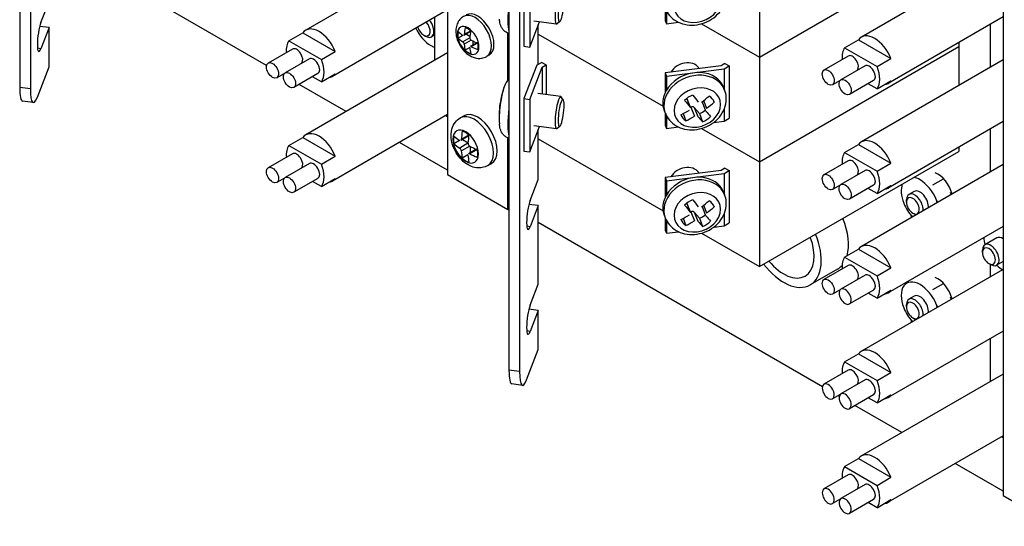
# Model space of a CAD drawing. Header units: inches. Extents: x 0 to 26.5, y 0 to 16.9.
# Tile 7 of 24: x 22.4 to 24.5, y 4.2 to 5.3. Entities that reach past the tile are written whole.
import ezdxf

# ---------------------------------------------------------------- set-up
doc = ezdxf.new("R2010")
doc.units = ezdxf.units.IN
doc.header["$LTSCALE"] = 0.5
doc.header["$MEASUREMENT"] = 0
doc.layers.add('AM_VIS', color=7, linetype='Continuous', lineweight=30)

msp = doc.modelspace()

# ---------------------------------------------------------------- linework, layer by layer
at = {"layer": 'AM_VIS', "color": 53}
for p, q in [((23.3029, 6.3329), (23.3029, 4.9551)), ((23.5423, 5.2852), (23.4923, 5.2917)), ((23.5495, 5.2905), (23.5435, 5.2857)), ((23.4354, 5.1627), (23.4354, 5.2653)), ((23.909, 5.1464), (23.9113, 5.1405)), ((23.5514, 5.1263), (23.5015, 5.1327)), ((23.5571, 5.1193), (23.5525, 5.1255)), ((23.8279, 5.122), (23.8354, 5.1026)), ((23.8284, 5.1213), (23.836, 5.1015)), ((23.8359, 5.1018), (23.8373, 5.1027)), ((23.8373, 5.1027), (23.845, 5.083)), ((23.8445, 5.1023), (23.8522, 5.0826)), ((23.8445, 5.1023), (23.8559, 5.0889)), ((23.8616, 5.1148), (23.8692, 5.0952)), ((23.8649, 5.1173), (23.8714, 5.1005)), ((23.8883, 5.1147), (23.8886, 5.114)), ((23.7786, 5.0958), (23.7809, 5.09)), ((23.8203, 5.0889), (23.8264, 5.073)), ((23.8559, 5.0889), (23.8628, 5.0709)), ((23.5423, 5.0556), (23.4923, 5.062)), ((23.5495, 5.0608), (23.5435, 5.056)), ((23.4354, 4.8786), (23.4354, 5.0356)), ((23.3029, 4.9551), (23.4354, 4.8786)), ((23.909, 4.9167), (23.9113, 4.9109)), ((23.8279, 4.8923), (23.8354, 4.8729)), ((23.8284, 4.8917), (23.836, 4.8719)), ((23.8616, 4.8852), (23.8692, 4.8655)), ((23.8649, 4.8876), (23.8714, 4.8708)), ((23.8883, 4.885), (23.8886, 4.8844)), ((23.4354, 4.8786), (23.4378, 4.8799)), ((23.7786, 4.8662), (23.7809, 4.8603)), ((23.8359, 4.8722), (23.8373, 4.8731)), ((23.8373, 4.8731), (23.845, 4.8534)), ((23.8445, 4.8727), (23.8522, 4.853)), ((23.8445, 4.8727), (23.8559, 4.8592)), ((23.8203, 4.8592), (23.8264, 4.8434)), ((23.8559, 4.8592), (23.8628, 4.8413))]:
    msp.add_line(p, q, dxfattribs=at)
at = {"layer": 'AM_VIS', "color": 31}
for p, q in [((22.3874, 6.2879), (22.3874, 5.1429)), ((22.3639, 6.2546), (22.3639, 5.146)), ((23.4378, 6.2482), (23.4378, 4.5259)), ((23.4613, 6.2452), (23.4613, 4.5229)), ((22.4104, 5.2885), (22.4283, 5.3347)), ((22.4283, 5.2773), (22.4078, 5.2799)), ((22.4283, 5.2773), (22.4104, 5.231)), ((22.4283, 5.1911), (22.4283, 5.2773)), ((23.5022, 5.1965), (23.5022, 5.2834)), ((22.4104, 5.231), (22.4031, 5.232)), ((22.4027, 5.1251), (22.4283, 5.1911)), ((22.3874, 5.1429), (22.3639, 5.146)), ((22.3937, 5.1128), (22.3702, 5.1158)), ((23.5022, 4.9443), (23.5022, 5.0538)), ((23.4843, 4.8981), (23.5022, 4.9443)), ((23.5022, 4.8869), (23.4817, 4.8895)), ((23.5022, 4.8869), (23.4843, 4.8407)), ((23.5022, 4.7146), (23.5022, 4.8869)), ((23.4843, 4.8407), (23.477, 4.8416)), ((23.4843, 4.6684), (23.5022, 4.7146)), ((23.5022, 4.6572), (23.4817, 4.6599)), ((23.5022, 4.6572), (23.4843, 4.611)), ((23.5022, 4.5711), (23.5022, 4.6572)), ((23.4843, 4.611), (23.477, 4.612)), ((23.4766, 4.5051), (23.5022, 4.5711)), ((23.4613, 4.5229), (23.4378, 4.5259)), ((23.4676, 4.4928), (23.4442, 4.4958))]:
    msp.add_line(p, q, dxfattribs=at)
at = {"layer": 'AM_VIS', "color": 72}
for p, q in [((22.9059, 5.1941), (22.4283, 5.4698)), ((22.9431, 5.1726), (22.9403, 5.1742)), ((23.0804, 5.0933), (22.9774, 5.1528)), ((23.3029, 4.9649), (23.1976, 5.0257)), ((24.1257, 4.4898), (23.5022, 4.8498)), ((24.5087, 4.8162), (24.4824, 4.801)), ((24.477, 4.7845), (24.477, 4.7891)), ((24.4913, 4.7597), (24.4953, 4.7575)), ((24.5226, 4.7645), (24.5083, 4.7562)), ((24.1628, 4.4684), (24.1601, 4.47)), ((24.3002, 4.3891), (24.1972, 4.4486)), ((24.5226, 4.2607), (24.4174, 4.3214))]:
    msp.add_line(p, q, dxfattribs=at)
at = {"layer": 'AM_VIS', "color": 240}
for p, q in [((23.3013, 5.4505), (22.9917, 5.2718)), ((23.3029, 5.3161), (23.0503, 5.1703)), ((22.9549, 5.2485), (22.9854, 5.2661)), ((22.9854, 5.2661), (23.0566, 5.225)), ((22.9626, 5.2304), (22.9095, 5.1997)), ((22.9549, 5.2485), (23.0261, 5.2074)), ((22.9997, 5.2089), (22.9467, 5.1783)), ((23.3029, 5.2218), (22.9917, 5.0421)), ((23.0261, 5.2074), (23.0566, 5.225)), ((22.945, 5.1769), (22.9283, 5.1673)), ((23.0184, 5.1765), (22.9654, 5.1458)), ((23.0261, 5.1584), (23.0066, 5.1696)), ((23.0261, 5.1584), (23.0566, 5.176)), ((23.3029, 5.0865), (23.0503, 4.9406)), ((22.9549, 5.0188), (22.9854, 5.0364)), ((22.9854, 5.0364), (23.0566, 4.9953)), ((22.9549, 5.0188), (23.0261, 4.9777)), ((22.9626, 5.0007), (22.9095, 4.9701)), ((23.0261, 4.9777), (23.0566, 4.9953)), ((22.9997, 4.9793), (22.9467, 4.9487)), ((22.945, 4.9473), (22.9283, 4.9376)), ((23.0184, 4.9468), (22.9654, 4.9162)), ((23.0261, 4.9287), (23.0066, 4.94)), ((23.0261, 4.9287), (23.0566, 4.9463))]:
    msp.add_line(p, q, dxfattribs=at)
at = {"layer": 'AM_VIS', "color": 171}
for p, q in [((23.9875, 5.2126), (24.4251, 5.4652)), ((23.9875, 5.2126), (24.4251, 5.4652)), ((23.9875, 5.4422), (23.9875, 5.2126)), ((23.4708, 5.3512), (23.4708, 5.2364)), ((23.4834, 5.3496), (23.4834, 5.2347)), ((23.7806, 5.3203), (23.7806, 5.2928)), ((23.7834, 5.314), (23.7834, 5.2855)), ((23.4834, 5.2347), (23.5048, 5.2901)), ((23.7806, 5.2928), (23.7834, 5.2855)), ((23.7834, 5.2855), (23.8103, 5.289)), ((23.8607, 5.2858), (23.9875, 5.2126)), ((23.8607, 5.2858), (23.9875, 5.2126)), ((23.5022, 5.2631), (23.7761, 5.105)), ((23.4708, 5.2364), (23.4834, 5.2347)), ((23.9875, 4.983), (24.4251, 5.2356)), ((24.4251, 5.2444), (24.4251, 5.2356)), ((23.9875, 5.2126), (23.9875, 4.983)), ((23.9033, 5.1938), (23.7806, 5.178)), ((23.7834, 5.1707), (23.9102, 5.1871)), ((23.912, 5.1988), (23.9033, 5.1938)), ((23.9102, 5.1871), (23.9212, 5.1935)), ((23.9102, 5.1871), (23.9102, 5.1434)), ((23.912, 5.1988), (23.9212, 5.1935)), ((23.9212, 5.1935), (23.9212, 5.0786)), ((23.7806, 5.178), (23.7834, 5.1707)), ((23.7806, 5.178), (23.7806, 5.1345)), ((23.7834, 5.1707), (23.7834, 5.1399)), ((23.7806, 5.0906), (23.7806, 5.0631)), ((23.7834, 5.0843), (23.7834, 5.0559)), ((23.9102, 5.0981), (23.9102, 5.0723)), ((23.7806, 5.0631), (23.7834, 5.0559)), ((23.7834, 5.0559), (23.8103, 5.0594)), ((23.8872, 5.0693), (23.9102, 5.0723)), ((23.9102, 5.0723), (23.9212, 5.0786)), ((23.8607, 5.0562), (23.9875, 4.983))]:
    msp.add_line(p, q, dxfattribs=at)
at = {"layer": 'AM_VIS', "color": 30}
for p, q in [((24.4401, 5.3885), (24.2115, 5.2565)), ((24.5226, 5.3008), (24.2701, 5.155)), ((24.1747, 5.2331), (24.2052, 5.2508)), ((24.1747, 5.2331), (24.2459, 5.1921)), ((24.2052, 5.2508), (24.2764, 5.2097)), ((24.1823, 5.2151), (24.1293, 5.1844)), ((24.2459, 5.1921), (24.2764, 5.2097)), ((24.2195, 5.1936), (24.1664, 5.163)), ((24.5226, 5.2065), (24.2115, 5.0268)), ((24.1647, 5.1616), (24.1481, 5.152)), ((24.2382, 5.1611), (24.1852, 5.1305)), ((24.2459, 5.1431), (24.2264, 5.1543)), ((24.2459, 5.1431), (24.2764, 5.1607)), ((24.5226, 5.0711), (24.2701, 4.9253)), ((24.1747, 5.0035), (24.2052, 5.0211)), ((24.2052, 5.0211), (24.2764, 4.98)), ((24.1747, 5.0035), (24.2459, 4.9624)), ((24.1823, 4.9854), (24.1293, 4.9548)), ((24.5226, 4.9768), (24.2115, 4.7972)), ((24.2459, 4.9624), (24.2764, 4.98)), ((24.2195, 4.964), (24.1664, 4.9334)), ((24.1647, 4.932), (24.1481, 4.9223)), ((24.2382, 4.9315), (24.1852, 4.9009)), ((24.2459, 4.9134), (24.2764, 4.931)), ((24.2459, 4.9134), (24.2264, 4.9247)), ((24.5226, 4.8415), (24.2701, 4.6957)), ((24.1747, 4.7739), (24.2052, 4.7915)), ((24.2052, 4.7915), (24.2764, 4.7504)), ((24.1823, 4.7558), (24.1293, 4.7252)), ((24.1747, 4.7739), (24.2459, 4.7328)), ((24.2195, 4.7343), (24.1664, 4.7037)), ((24.5211, 4.7463), (24.2115, 4.5675)), ((24.2459, 4.7328), (24.2764, 4.7504)), ((24.1647, 4.7023), (24.1481, 4.6927)), ((24.2382, 4.7019), (24.1852, 4.6713)), ((24.2459, 4.6838), (24.2264, 4.695)), ((24.2459, 4.6838), (24.2764, 4.7014)), ((24.5226, 4.6119), (24.2701, 4.466)), ((24.1747, 4.5442), (24.2052, 4.5618)), ((24.2052, 4.5618), (24.2764, 4.5207)), ((24.1747, 4.5442), (24.2459, 4.5031)), ((24.1823, 4.5261), (24.1293, 4.4955)), ((24.5226, 4.5175), (24.2115, 4.3379)), ((24.2459, 4.5031), (24.2764, 4.5207)), ((24.2195, 4.5047), (24.1664, 4.4741)), ((24.1647, 4.4727), (24.1481, 4.463)), ((24.2382, 4.4722), (24.1852, 4.4416)), ((24.2459, 4.4541), (24.2264, 4.4654)), ((24.2459, 4.4541), (24.2764, 4.4717)), ((24.5226, 4.3822), (24.2701, 4.2364)), ((24.1747, 4.3146), (24.2052, 4.3322)), ((24.2052, 4.3322), (24.2764, 4.2911)), ((24.1747, 4.3146), (24.2459, 4.2735)), ((24.1823, 4.2965), (24.1293, 4.2659)), ((24.2459, 4.2735), (24.2764, 4.2911)), ((24.2195, 4.2751), (24.1664, 4.2444)), ((24.1647, 4.243), (24.1481, 4.2334)), ((24.2382, 4.2426), (24.1852, 4.212)), ((24.2459, 4.2245), (24.2764, 4.2421)), ((24.2459, 4.2245), (24.2264, 4.2358))]:
    msp.add_line(p, q, dxfattribs=at)
at = {"layer": 'AM_VIS', "color": 161}
for p, q in [((24.5226, 5.3629), (24.5226, 4.2509)), ((23.2741, 5.2995), (23.2741, 5.2051)), ((24.4938, 5.2842), (24.4938, 5.1898)), ((23.3366, 5.2603), (23.3263, 5.2544)), ((23.352, 5.2549), (23.3367, 5.2461)), ((23.3537, 5.2685), (23.3388, 5.2599)), ((23.3539, 5.2701), (23.3398, 5.262)), ((23.3444, 5.2632), (23.3523, 5.2586)), ((23.3551, 5.2496), (23.3398, 5.2408)), ((23.352, 5.2336), (23.3417, 5.2276)), ((23.3677, 5.2442), (23.3528, 5.2357)), ((23.3692, 5.2437), (23.3551, 5.2355)), ((23.3584, 5.2481), (23.3584, 5.2389)), ((23.3945, 5.2174), (23.3889, 5.2142)), ((23.2995, 5.0845), (23.3029, 5.0826)), ((24.4938, 5.0545), (24.4938, 4.9602)), ((24.4938, 4.7583), (24.4938, 4.7306)), ((24.4938, 4.5952), (24.4938, 4.5009)), ((24.5193, 4.3803), (24.5226, 4.3784)), ((24.5226, 4.2509), (24.639, 4.1837))]:
    msp.add_line(p, q, dxfattribs=at)
at = {"layer": 'AM_VIS', "color": 33}
for p, q in [((23.2508, 5.2608), (23.2549, 5.2584)), ((23.2741, 5.2607), (23.2679, 5.2571)), ((24.3907, 4.945), (24.3678, 4.9319)), ((24.3273, 4.9181), (24.3157, 4.9114)), ((24.4063, 4.9164), (24.4083, 4.9108)), ((24.3103, 4.8947), (24.3103, 4.8996)), ((24.3761, 4.8989), (24.3783, 4.8935)), ((24.32, 4.8638), (24.3225, 4.8613)), ((24.3244, 4.8703), (24.3286, 4.8679)), ((24.5223, 4.8413), (24.5226, 4.8411)), ((24.5217, 4.746), (24.5226, 4.7454)), ((24.3907, 4.7154), (24.3678, 4.7022)), ((24.3103, 4.6651), (24.3103, 4.6699)), ((24.3273, 4.6885), (24.3157, 4.6818)), ((24.3761, 4.6693), (24.3783, 4.6639)), ((24.4063, 4.6867), (24.4083, 4.6812)), ((24.32, 4.6342), (24.3225, 4.6316)), ((24.3244, 4.6406), (24.3286, 4.6382))]:
    msp.add_line(p, q, dxfattribs=at)
at = {"layer": 'AM_VIS', "color": 201}
for p, q in [((23.5022, 5.2631), (23.7761, 5.105)), ((23.9875, 4.983), (24.4251, 5.2356)), ((24.4251, 5.2356), (24.4251, 5.1501)), ((23.4992, 5.1947), (23.4708, 5.1216)), ((23.4834, 5.1199), (23.5108, 5.1908)), ((23.5102, 5.2011), (23.4992, 5.1947)), ((23.5102, 5.2011), (23.5195, 5.1958)), ((23.5108, 5.1908), (23.5195, 5.1958)), ((23.5108, 5.1908), (23.5108, 5.1315)), ((23.5195, 5.1958), (23.5195, 5.1304)), ((23.4708, 5.1216), (23.4834, 5.1199)), ((23.4708, 5.1216), (23.4708, 5.0067)), ((23.4834, 5.1199), (23.4834, 5.0051)), ((23.4834, 5.0051), (23.5048, 5.0604)), ((23.8607, 5.0562), (23.9875, 4.983)), ((23.5022, 5.0335), (23.7761, 4.8754)), ((24.4251, 5.0148), (24.4251, 5.0059)), ((23.4708, 5.0067), (23.4834, 5.0051)), ((23.9875, 4.7533), (24.4251, 5.0059)), ((23.9875, 4.983), (23.9875, 4.7533)), ((23.9033, 4.9642), (23.7806, 4.9483)), ((23.7834, 4.9411), (23.9102, 4.9574)), ((23.912, 4.9692), (23.9033, 4.9642)), ((23.9102, 4.9574), (23.9212, 4.9638)), ((23.9102, 4.9574), (23.9102, 4.9137)), ((23.912, 4.9692), (23.9212, 4.9638)), ((23.9212, 4.9638), (23.9212, 4.849)), ((23.7806, 4.9483), (23.7834, 4.9411)), ((23.7806, 4.9483), (23.7806, 4.9048)), ((23.7834, 4.9411), (23.7834, 4.9103)), ((23.9102, 4.8685), (23.9102, 4.8426)), ((23.7806, 4.861), (23.7806, 4.8335)), ((23.7834, 4.8547), (23.7834, 4.8262)), ((23.8872, 4.8396), (23.9102, 4.8426)), ((23.9102, 4.8426), (23.9212, 4.849)), ((23.7806, 4.8335), (23.7834, 4.8262)), ((23.7834, 4.8262), (23.8103, 4.8297)), ((23.8607, 4.8266), (23.9875, 4.7533))]:
    msp.add_line(p, q, dxfattribs=at)
at = {"layer": 'AM_VIS', "color": 132}
for p, q in [((23.3309, 5.0793), (23.339, 5.0839)), ((23.3496, 5.0397), (23.3322, 5.0296)), ((23.3499, 5.0416), (23.3333, 5.032)), ((23.3295, 5.03), (23.317, 5.0228)), ((23.3479, 5.0236), (23.3297, 5.0131)), ((23.3516, 5.0173), (23.3333, 5.0068)), ((23.3362, 5.0319), (23.348, 5.025)), ((23.3529, 5.0166), (23.3529, 5.003)), ((23.3479, 4.9981), (23.3354, 4.9909)), ((23.3663, 5.0107), (23.3489, 5.0006)), ((23.3681, 5.01), (23.3516, 5.0005)), ((23.3913, 4.9747), (23.3993, 4.9794))]:
    msp.add_line(p, q, dxfattribs=at)
at = {"layer": 'AM_VIS', "color": 150}
msp.add_line((24.1588, 4.7475), (24.0992, 4.7131), dxfattribs=at)
at = {"layer": 'AM_VIS', "color": 161}
for centre, radius, start, end in [((23.3578, 5.2547), 0.00582, 178.3467, 241.6533), ((23.3317, 5.2397), 0.00814, 7.9516, 52.0484)]:
    msp.add_arc(centre, radius, start, end, dxfattribs=at)
at = {"layer": 'AM_VIS', "color": 53}
for centre, radius, start, end in [((23.6036, 5.0836), 0.1875, 160.0181, 166.2819), ((23.4715, 5.1334), 0.0463, 136.5548, 162.0986), ((23.6036, 5.0836), 0.1875, 172.0818, 185.2489)]:
    msp.add_arc(centre, radius, start, end, dxfattribs=at)
at = {"layer": 'AM_VIS', "color": 132}
for centre, radius, start, end in [((23.355, 5.0235), 0.00706, 178.9316, 241.0684), ((23.324, 5.0056), 0.00946, 7.3443, 52.6557)]:
    msp.add_arc(centre, radius, start, end, dxfattribs=at)
at = {"layer": 'AM_VIS', "color": 53}
for centre, major_axis, ratio, start_param, end_param in [((23.8512, 5.3317), (0.0488, 0.0189), 0.796765, 5.983471, 12.266656), ((23.5469, 5.3206), (0.0046, 0.0353), 0.178415, 6.100853, 9.607111), ((23.5523, 5.3199), (0.0038, 0.0298), 0.178415, 2.197854, 8.481039), ((23.4507, 5.333), (0.009, 0.0694), 0.178415, 1.633733, 2.761975), ((23.8438, 5.1211), (0.0652, 0.0253), 0.796765, 0, 3.141593), ((23.8246, 5.1707), (-0.0332, -0.0129), 0.796765, 3.37706, 5.524076), ((23.8461, 5.1152), (0.0652, 0.0253), 0.796765, 0, 3.141593), ((23.4279, 5.1063), (0.0067, 0.0519), 0.178415, 0.673016, 2.468576), ((23.8512, 5.1021), (0.0488, 0.0189), 0.796765, 5.983471, 12.266656), ((23.4247, 5.1067), (0.005, 0.0389), 0.178415, 1.012991, 1.468393), ((23.5469, 5.0909), (0.0046, 0.0353), 0.178415, 6.100853, 9.607111), ((23.5523, 5.0902), (0.0038, 0.0298), 0.178415, 2.197854, 8.481039), ((23.8519, 5.1002), (-0.0365, -0.0142), 0.796765, 4.701556, 5.25401), ((23.8207, 5.2093), (-0.1031, 0.1562), 0.158499, 1.999804, 2.116852), ((23.8063, 5.2101), (0.1433, 0.1204), 0.583132, 4.601769, 4.718816), ((23.8519, 5.1002), (-0.0365, -0.0142), 0.796765, 3.13076, 3.683213), ((23.6016, 5.0738), (0.1835, -0.0371), 0.363717, 3.131525, 3.163887), ((23.4507, 5.1033), (0.009, 0.0694), 0.178415, 1.633733, 2.761975), ((23.8031, 5.1977), (-0.1031, 0.1562), 0.158499, 1.999804, 2.116852), ((23.8234, 5.1194), (-0.00498, -0.00193), 0.796765, 3.141593, 3.335748), ((23.8401, 5.0994), (-0.00498, -0.00193), 0.796765, 3.406987, 4.977783), ((23.8174, 5.1968), (0.1433, 0.1204), 0.583132, 4.601769, 4.718816), ((23.8063, 5.2101), (0.1433, 0.1204), 0.583132, 4.313233, 4.43028), ((23.8519, 5.1002), (-0.0365, -0.0142), 0.796765, 6.272353, 6.824806), ((23.8174, 5.1968), (0.1433, 0.1204), 0.583132, 4.313233, 4.43028), ((23.8031, 5.1977), (-0.1031, 0.1562), 0.158499, 2.28834, 2.405388), ((23.845, 5.1181), (0.0365, 0.0142), 0.796765, 4.701556, 5.086779), ((23.8519, 5.1002), (-0.0365, -0.0142), 0.796765, 1.559964, 2.112417), ((23.8207, 5.2093), (-0.1031, 0.1562), 0.158499, 2.28834, 2.405388), ((23.8246, 4.9411), (-0.0332, -0.0129), 0.796765, 3.37706, 5.524076), ((23.8438, 4.8914), (0.0652, 0.0253), 0.796765, 0, 3.141593), ((23.8461, 4.8856), (0.0652, 0.0253), 0.796765, 0, 3.141593), ((23.8512, 4.8724), (0.0488, 0.0189), 0.796765, 5.983471, 12.266656), ((23.8519, 4.8705), (-0.0365, -0.0142), 0.796765, 4.701556, 5.25401), ((23.8031, 4.968), (-0.1031, 0.1562), 0.158499, 1.999804, 2.116852), ((23.8234, 4.8897), (-0.00498, -0.00193), 0.796765, 3.141593, 3.335748), ((23.8207, 4.9797), (-0.1031, 0.1562), 0.158499, 1.999804, 2.116852), ((23.8063, 4.9805), (0.1433, 0.1204), 0.583132, 4.601769, 4.718816), ((23.8174, 4.9672), (0.1433, 0.1204), 0.583132, 4.601769, 4.718816), ((23.8519, 4.8705), (-0.0365, -0.0142), 0.796765, 3.13076, 3.683213), ((23.8063, 4.9805), (0.1433, 0.1204), 0.583132, 4.313233, 4.43028), ((23.8401, 4.8698), (-0.00498, -0.00193), 0.796765, 3.406987, 4.977783), ((23.845, 4.8885), (0.0365, 0.0142), 0.796765, 4.701556, 5.086779), ((23.8207, 4.9797), (-0.1031, 0.1562), 0.158499, 2.28834, 2.405388), ((23.8519, 4.8705), (-0.0365, -0.0142), 0.796765, 6.272353, 6.824806), ((23.8174, 4.9672), (0.1433, 0.1204), 0.583132, 4.313233, 4.43028), ((23.8031, 4.968), (-0.1031, 0.1562), 0.158499, 2.28834, 2.405388), ((23.8519, 4.8705), (-0.0365, -0.0142), 0.796765, 1.559964, 2.112417)]:
    msp.add_ellipse(centre, major_axis=major_axis, ratio=ratio, start_param=start_param, end_param=end_param, dxfattribs=at)
at = {"layer": 'AM_VIS', "color": 161}
for centre, major_axis, start_param, end_param in [((23.3636, 5.2581), (-0.0253, 0.0438), 3.141593, 6.283185), ((23.3692, 5.2613), (-0.0253, 0.0438), 3.141593, 6.283185), ((23.3482, 5.2492), (-0.0167, 0.029), 3.926991, 10.210176), ((23.4386, 5.3084), (0.0702, 0.1216), 2.137292, 2.263725), ((23.3478, 5.249), (-0.0158, 0.0274), 5.221561, 5.774014), ((23.3478, 5.249), (-0.0158, 0.0274), 0.509172, 1.061625), ((23.4447, 5.312), (-0.1404, 0), 0.566496, 0.692929), ((23.4447, 5.2979), (-0.1404, 0), 0.566496, 0.692929), ((23.4508, 5.3014), (0.0702, 0.1216), 2.137292, 2.263725), ((23.4386, 5.3084), (0.0702, 0.1216), 2.448664, 2.575097), ((23.4508, 5.3014), (0.0702, 0.1216), 2.448664, 2.575097), ((23.4447, 5.312), (-0.1404, 0), 0.877868, 1.0043), ((23.4447, 5.2979), (-0.1404, 0), 0.877868, 1.0043), ((23.3478, 5.249), (-0.0158, 0.0274), 3.650764, 4.203217), ((23.3478, 5.249), (-0.0158, 0.0274), 2.079968, 2.632421)]:
    msp.add_ellipse(centre, major_axis=major_axis, ratio=0.57735, start_param=start_param, end_param=end_param, dxfattribs=at)
at = {"layer": 'AM_VIS', "color": 31}
for centre, major_axis, start_param, end_param in [((22.4104, 5.2598), (0.0045, 0.0349), 0.627058, 3.76865), ((22.3793, 5.1856), (0.009, 0.0697), 2.197854, 3.141593), ((22.4027, 5.1825), (0.009, 0.0697), 2.197854, 3.76865), ((23.4843, 4.8694), (0.0045, 0.0349), 0.627058, 3.76865), ((23.4843, 4.6397), (0.0045, 0.0349), 0.627058, 3.76865), ((23.4532, 4.5655), (0.009, 0.0697), 2.197854, 3.141593), ((23.4766, 4.5625), (0.009, 0.0697), 2.197854, 3.76865)]:
    msp.add_ellipse(centre, major_axis=major_axis, ratio=0.178415, start_param=start_param, end_param=end_param, dxfattribs=at)
at = {"layer": 'AM_VIS', "color": 240}
for centre, major_axis, start_param, end_param in [((23.021, 5.221), (-0.0293, 0.0507), 4.464502, 6.531072), ((22.9905, 5.2034), (-0.0293, 0.0507), 0.247887, 0.880476), ((22.972, 5.2141), (-0.0094, 0.0162), 3.342434, 6.283185), ((23.0091, 5.1927), (-0.0094, 0.0162), 3.141593, 6.283185), ((22.9189, 5.1835), (-0.0094, 0.0162), 0.785398, 7.068583), ((22.9905, 5.2034), (-0.0293, 0.0507), 3.389479, 4.464502), ((22.956, 5.1621), (-0.0094, 0.0162), 0.785398, 7.068583), ((23.021, 5.221), (-0.0293, 0.0507), 2.893706, 3.389479), ((23.021, 4.9914), (-0.0293, 0.0507), 4.464502, 6.531072), ((22.9905, 4.9738), (-0.0293, 0.0507), 0.247887, 0.880476), ((22.972, 4.9845), (-0.0094, 0.0162), 3.342434, 6.283185), ((22.9189, 4.9539), (-0.0094, 0.0162), 0.785398, 7.068583), ((23.0091, 4.9631), (-0.0094, 0.0162), 3.141593, 6.283185), ((22.9905, 4.9738), (-0.0293, 0.0507), 3.389479, 4.464502), ((22.956, 4.9324), (-0.0094, 0.0162), 0.785398, 7.068583), ((23.021, 4.9914), (-0.0293, 0.0507), 2.893706, 3.389479)]:
    msp.add_ellipse(centre, major_axis=major_axis, ratio=0.57735, start_param=start_param, end_param=end_param, dxfattribs=at)
at = {"layer": 'AM_VIS', "color": 33}
for centre, major_axis, start_param, end_param in [((23.2663, 5.2861), (-0.0293, 0.0507), 1.439045, 2.356194), ((23.2508, 5.2771), (-0.01, 0.0173), 1.175071, 5.108115), ((23.2549, 5.2795), (-0.0129, 0.0224), 2.356194, 5.01445), ((23.2663, 5.2861), (-0.0293, 0.0507), 2.356194, 2.545548), ((24.3402, 4.8957), (-0.0293, 0.0507), 0.439189, 1.308997), ((24.3402, 4.8957), (-0.0293, 0.0507), 5.497787, 5.843996), ((24.3402, 4.8957), (-0.0293, 0.0507), 4.45059, 5.497787), ((24.3286, 4.889), (-0.0129, 0.0224), 3.768434, 7.068583), ((24.3244, 4.8866), (-0.01, 0.0173), 3.926991, 10.210176), ((24.3402, 4.8957), (-0.0129, 0.0224), 3.768434, 6.283185), ((24.3402, 4.8957), (-0.0293, 0.0507), 1.308997, 1.936541), ((24.3402, 4.8957), (-0.0293, 0.0507), 4.346644, 4.45059), ((24.3286, 4.889), (-0.0129, 0.0224), 2.356194, 2.514751), ((24.5217, 4.7938), (-0.0293, 0.0507), 5.47505, 5.483673), ((24.5217, 4.7938), (-0.0293, 0.0507), 0.799512, 1.113415), ((24.5217, 4.7938), (-0.0129, 0.0224), 5.44628, 6.283185), ((24.5217, 4.7938), (-0.0293, 0.0507), 2.028178, 2.356194), ((24.5217, 4.7938), (-0.0293, 0.0507), 2.356194, 2.378932), ((24.3402, 4.6661), (-0.0293, 0.0507), 5.497787, 6.544985), ((24.3402, 4.6661), (-0.0293, 0.0507), 4.45059, 5.497787), ((24.3402, 4.6661), (-0.0293, 0.0507), 0.261799, 1.308997), ((24.3402, 4.6661), (-0.0129, 0.0224), 3.768434, 6.283185), ((24.3286, 4.6594), (-0.0129, 0.0224), 3.768434, 7.068583), ((24.3244, 4.6569), (-0.01, 0.0173), 3.926991, 10.210176), ((24.3402, 4.6661), (-0.0293, 0.0507), 4.346644, 4.45059), ((24.3402, 4.6661), (-0.0293, 0.0507), 1.308997, 1.936541), ((24.3286, 4.6594), (-0.0129, 0.0224), 2.356194, 2.514751)]:
    msp.add_ellipse(centre, major_axis=major_axis, ratio=0.57735, start_param=start_param, end_param=end_param, dxfattribs=at)
at = {"layer": 'AM_VIS', "color": 30}
for centre, major_axis, start_param, end_param in [((24.2408, 5.2057), (-0.0293, 0.0507), 4.464502, 6.531072), ((24.2103, 5.1881), (-0.0293, 0.0507), 0.247887, 0.880476), ((24.1917, 5.1988), (-0.0094, 0.0162), 3.342434, 6.283185), ((24.1387, 5.1682), (-0.0094, 0.0162), 0.785398, 7.068583), ((24.2288, 5.1774), (-0.0094, 0.0162), 3.141593, 6.283185), ((24.2103, 5.1881), (-0.0293, 0.0507), 3.389479, 4.464502), ((24.1758, 5.1468), (-0.0094, 0.0162), 0.785398, 7.068583), ((24.2408, 5.2057), (-0.0293, 0.0507), 2.893706, 3.389479), ((24.2408, 4.9761), (-0.0293, 0.0507), 4.464502, 6.531072), ((24.2103, 4.9585), (-0.0293, 0.0507), 0.247887, 0.880476), ((24.1917, 4.9692), (-0.0094, 0.0162), 3.342434, 6.283185), ((24.1387, 4.9386), (-0.0094, 0.0162), 0.785398, 7.068583), ((24.2288, 4.9477), (-0.0094, 0.0162), 3.141593, 6.283185), ((24.2103, 4.9585), (-0.0293, 0.0507), 3.389479, 4.464502), ((24.1758, 4.9171), (-0.0094, 0.0162), 0.785398, 7.068583), ((24.2408, 4.9761), (-0.0293, 0.0507), 2.893706, 3.389479), ((24.2408, 4.7464), (-0.0293, 0.0507), 4.464502, 6.531072), ((24.2103, 4.7288), (-0.0293, 0.0507), 0.247887, 0.880476), ((24.1917, 4.7395), (-0.0094, 0.0162), 3.342434, 6.283185), ((24.2288, 4.7181), (-0.0094, 0.0162), 3.141593, 6.283185), ((24.1387, 4.7089), (-0.0094, 0.0162), 0.785398, 7.068583), ((24.2103, 4.7288), (-0.0293, 0.0507), 3.389479, 4.464502), ((24.1758, 4.6875), (-0.0094, 0.0162), 0.785398, 7.068583), ((24.2408, 4.7464), (-0.0293, 0.0507), 2.893706, 3.389479), ((24.2408, 4.5168), (-0.0293, 0.0507), 4.464502, 6.531072), ((24.2103, 4.4992), (-0.0293, 0.0507), 0.247887, 0.880476), ((24.1917, 4.5099), (-0.0094, 0.0162), 3.342434, 6.283185), ((24.1387, 4.4793), (-0.0094, 0.0162), 0.785398, 7.068583), ((24.2288, 4.4885), (-0.0094, 0.0162), 3.141593, 6.283185), ((24.2103, 4.4992), (-0.0293, 0.0507), 3.389479, 4.464502), ((24.1758, 4.4578), (-0.0094, 0.0162), 0.785398, 7.068583), ((24.2408, 4.5168), (-0.0293, 0.0507), 2.893706, 3.389479), ((24.2408, 4.2871), (-0.0293, 0.0507), 4.464502, 6.531072), ((24.2103, 4.2695), (-0.0293, 0.0507), 0.247887, 0.880476), ((24.1917, 4.2803), (-0.0094, 0.0162), 3.342434, 6.283185), ((24.1387, 4.2496), (-0.0094, 0.0162), 0.785398, 7.068583), ((24.2288, 4.2588), (-0.0094, 0.0162), 3.141593, 6.283185), ((24.2103, 4.2695), (-0.0293, 0.0507), 3.389479, 4.464502), ((24.1758, 4.2282), (-0.0094, 0.0162), 0.785398, 7.068583), ((24.2408, 4.2871), (-0.0293, 0.0507), 2.893706, 3.389479)]:
    msp.add_ellipse(centre, major_axis=major_axis, ratio=0.57735, start_param=start_param, end_param=end_param, dxfattribs=at)
at = {"layer": 'AM_VIS', "color": 132}
for centre, major_axis, start_param, end_param in [((23.3611, 5.027), (-0.0302, 0.0523), 3.141593, 6.283185), ((23.3692, 5.0316), (-0.0302, 0.0523), 3.141593, 6.283185), ((23.3429, 5.0165), (-0.0198, 0.0343), 0.785398, 7.068583), ((23.3427, 5.0163), (-0.0189, 0.0327), 0.509172, 1.061625), ((23.4752, 5.1013), (-0.191, 0), 0.593884, 0.704373), ((23.4679, 5.0971), (0.0955, 0.1654), 2.164681, 2.275169), ((23.3427, 5.0163), (-0.0189, 0.0327), 5.221561, 5.774014), ((23.4825, 5.0887), (0.0955, 0.1654), 2.164681, 2.275169), ((23.4752, 5.0845), (-0.191, 0), 0.593884, 0.704373), ((23.4752, 5.1013), (-0.191, 0), 0.866423, 0.976912), ((23.4679, 5.0971), (0.0955, 0.1654), 2.43722, 2.547708), ((23.4825, 5.0887), (0.0955, 0.1654), 2.43722, 2.547708), ((23.4752, 5.0845), (-0.191, 0), 0.866423, 0.976912), ((23.3427, 5.0163), (-0.0189, 0.0327), 3.650764, 4.203217), ((23.3427, 5.0163), (-0.0189, 0.0327), 2.079968, 2.632421)]:
    msp.add_ellipse(centre, major_axis=major_axis, ratio=0.57735, start_param=start_param, end_param=end_param, dxfattribs=at)
at = {"layer": 'AM_VIS', "color": 73}
for centre in [(24.3787, 4.9179), (24.3787, 4.6883)]:
    msp.add_ellipse(centre, major_axis=(-0.0237, 0.0411), ratio=0.57735, start_param=4.254835, end_param=5.652273, dxfattribs=at)
at = {"layer": 'AM_VIS', "color": 72}
for centre, major_axis, start_param, end_param in [((24.1002, 4.849), (-0.0586, 0.1015), 3.651216, 4.484138), ((24.4953, 4.7786), (-0.0129, 0.0224), 2.356194, 7.068583), ((24.4913, 4.7763), (-0.0101, 0.0175), 3.926991, 10.210176), ((24.1002, 4.849), (-0.0586, 0.1015), 3.141593, 3.333658)]:
    msp.add_ellipse(centre, major_axis=major_axis, ratio=0.57735, start_param=start_param, end_param=end_param, dxfattribs=at)
at = {"layer": 'AM_VIS', "color": 150}
for major_axis, start_param, end_param in [((-0.0586, 0.1015), 1.799047, 4.484138), ((-0.0473, 0.082), 1.854634, 4.428551)]:
    msp.add_ellipse((24.0406, 4.8146), major_axis=major_axis, ratio=0.57735, start_param=start_param, end_param=end_param, dxfattribs=at)
at = {"layer": 'AM_VIS', "color": 53}
for points, knots in [([(23.7809, 5.3196), (23.7831, 5.3139), (23.7863, 5.3085), (23.7944, 5.2991), (23.7994, 5.2951), (23.8105, 5.2885), (23.8169, 5.2861), (23.8305, 5.283), (23.8378, 5.2825), (23.8526, 5.2836), (23.8601, 5.2853), (23.8744, 5.2907), (23.8812, 5.2944), (23.8934, 5.3036), (23.8988, 5.309), (23.9074, 5.3211), (23.9107, 5.3277), (23.9145, 5.3413), (23.9153, 5.3481), (23.9144, 5.3601), (23.9132, 5.3653), (23.9113, 5.3702)], [1.870511, 1.870511, 1.870511, 1.870511, 2.146227, 2.146227, 2.431682, 2.431682, 2.741384, 2.741384, 3.076865, 3.076865, 3.427335, 3.427335, 3.781935, 3.781935, 4.13298, 4.13298, 4.469005, 4.469005, 4.777017, 4.777017, 5.012103, 5.012103, 5.012103, 5.012103]), ([(23.4378, 5.2645), (23.4364, 5.2649), (23.435, 5.2654), (23.4312, 5.2673), (23.4291, 5.2688), (23.4253, 5.2723), (23.4239, 5.2742), (23.4213, 5.2783), (23.4204, 5.2803), (23.4189, 5.2843), (23.4185, 5.2861), (23.4177, 5.2897), (23.4174, 5.2914), (23.4171, 5.2941), (23.417, 5.2951), (23.4169, 5.2961)], [3.7967447, 3.7967447, 3.7967447, 3.7967447, 3.8284186, 3.8284186, 3.8941523, 3.8941523, 3.9780904, 3.9780904, 4.0986654, 4.0986654, 4.2332687, 4.2332687, 4.367872, 4.367872, 4.4416667, 4.4416667, 4.4416667, 4.4416667]), ([(23.7809, 5.09), (23.7831, 5.0842), (23.7863, 5.0789), (23.7944, 5.0695), (23.7994, 5.0654), (23.8105, 5.0589), (23.8169, 5.0564), (23.8305, 5.0534), (23.8378, 5.0529), (23.8526, 5.054), (23.8601, 5.0557), (23.8744, 5.061), (23.8812, 5.0648), (23.8934, 5.0739), (23.8988, 5.0794), (23.9074, 5.0915), (23.9107, 5.0981), (23.9145, 5.1116), (23.9153, 5.1185), (23.9144, 5.1305), (23.9132, 5.1356), (23.9113, 5.1405)], [1.870511, 1.870511, 1.870511, 1.870511, 2.146227, 2.146227, 2.431682, 2.431682, 2.741384, 2.741384, 3.076865, 3.076865, 3.427335, 3.427335, 3.781935, 3.781935, 4.13298, 4.13298, 4.469005, 4.469005, 4.777017, 4.777017, 5.012103, 5.012103, 5.012103, 5.012103]), ([(23.4378, 5.0348), (23.4364, 5.0352), (23.435, 5.0358), (23.4312, 5.0376), (23.4291, 5.0392), (23.4253, 5.0427), (23.4239, 5.0445), (23.4213, 5.0486), (23.4204, 5.0507), (23.4189, 5.0546), (23.4185, 5.0565), (23.4177, 5.06), (23.4174, 5.0618), (23.4171, 5.0645), (23.417, 5.0655), (23.4169, 5.0664)], [3.7967447, 3.7967447, 3.7967447, 3.7967447, 3.8284186, 3.8284186, 3.8941523, 3.8941523, 3.9780904, 3.9780904, 4.0986654, 4.0986654, 4.2332687, 4.2332687, 4.367872, 4.367872, 4.4416667, 4.4416667, 4.4416667, 4.4416667]), ([(23.7809, 4.8603), (23.7831, 4.8546), (23.7863, 4.8492), (23.7944, 4.8398), (23.7994, 4.8358), (23.8105, 4.8292), (23.8169, 4.8268), (23.8305, 4.8237), (23.8378, 4.8233), (23.8526, 4.8244), (23.8601, 4.826), (23.8744, 4.8314), (23.8812, 4.8351), (23.8934, 4.8443), (23.8988, 4.8497), (23.9074, 4.8618), (23.9107, 4.8685), (23.9145, 4.882), (23.9153, 4.8888), (23.9144, 4.9008), (23.9132, 4.906), (23.9113, 4.9109)], [1.870511, 1.870511, 1.870511, 1.870511, 2.146227, 2.146227, 2.431682, 2.431682, 2.741384, 2.741384, 3.076865, 3.076865, 3.427335, 3.427335, 3.781935, 3.781935, 4.13298, 4.13298, 4.469005, 4.469005, 4.777017, 4.777017, 5.012103, 5.012103, 5.012103, 5.012103])]:
    msp.add_open_spline(points, degree=3, knots=knots, dxfattribs=at)
at = {"layer": 'AM_VIS', "color": 161}
msp.add_open_spline([(23.3383, 5.3019), (23.3351, 5.3001), (23.3323, 5.2977), (23.3275, 5.2921), (23.3256, 5.2889), (23.3226, 5.2817), (23.3218, 5.2778), (23.3209, 5.2688), (23.3213, 5.2639), (23.3233, 5.2538), (23.3251, 5.2486), (23.3298, 5.2387), (23.3328, 5.234), (23.3396, 5.2255), (23.3436, 5.2216), (23.3526, 5.2152), (23.3576, 5.2125), (23.3679, 5.2099), (23.3728, 5.2095), (23.3817, 5.211), (23.3855, 5.2123), (23.3889, 5.2142)], degree=3, knots=[5.497787, 5.497787, 5.497787, 5.497787, 5.697884, 5.697884, 5.914277, 5.914277, 6.18188, 6.18188, 6.533012, 6.533012, 6.934225, 6.934225, 7.333301, 7.333301, 7.734112, 7.734112, 8.127104, 8.127104, 8.424933, 8.424933, 8.63938, 8.63938, 8.63938, 8.63938], dxfattribs=at)
at = {"layer": 'AM_VIS', "color": 132}
msp.add_open_spline([(23.3913, 4.9747), (23.3875, 4.9725), (23.3833, 4.971), (23.3747, 4.9694), (23.3703, 4.9694), (23.3612, 4.9706), (23.3566, 4.9721), (23.3469, 4.9766), (23.342, 4.98), (23.3327, 4.9881), (23.3284, 4.9931), (23.321, 5.0039), (23.318, 5.0097), (23.3133, 5.0219), (23.3117, 5.0282), (23.3104, 5.0413), (23.3106, 5.048), (23.314, 5.0601), (23.3165, 5.0655), (23.3233, 5.0738), (23.3268, 5.0769), (23.3309, 5.0793)], degree=3, knots=[3.926991, 3.926991, 3.926991, 3.926991, 4.127921, 4.127921, 4.345362, 4.345362, 4.614578, 4.614578, 4.9669, 4.9669, 5.366375, 5.366375, 5.763064, 5.763064, 6.16156, 6.16156, 6.553484, 6.553484, 6.853188, 6.853188, 7.068583, 7.068583, 7.068583, 7.068583], dxfattribs=at)

doc.saveas('drawing.dxf')
